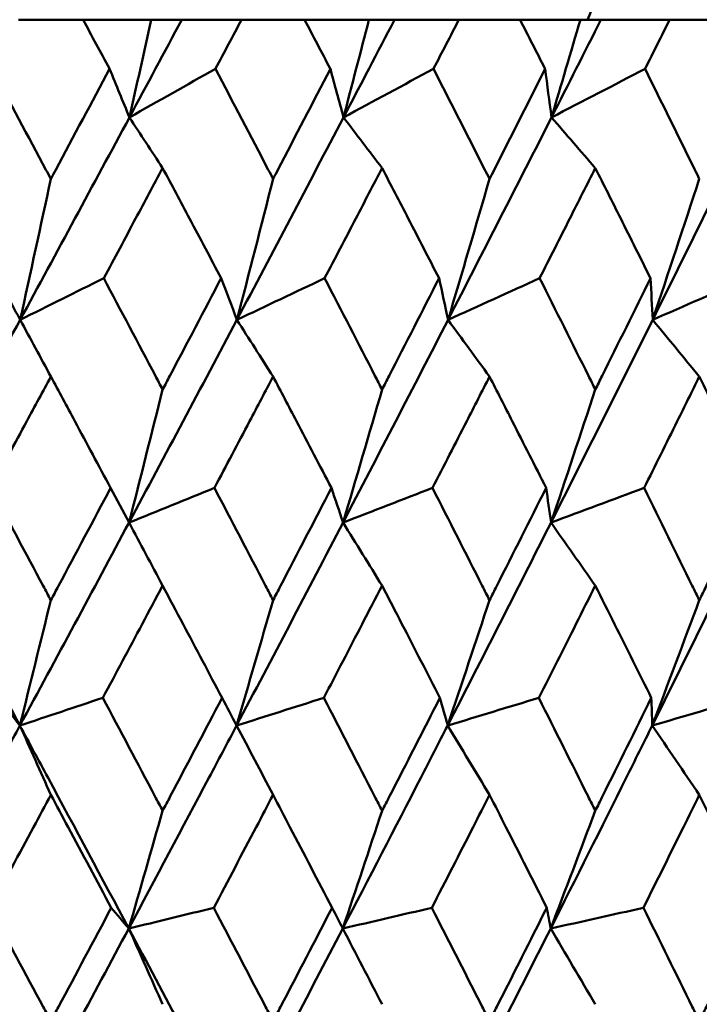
# Model space of a CAD drawing. Header units: millimetres. Extents: x 172 to 1631, y 500 to 2693.
# Tile 183 of 218: x 815.66 to 819.25, y 733.5 to 738.7. Entities that reach past the tile are written whole.
import ezdxf

# ---------------------------------------------------------------- set-up
doc = ezdxf.new("R2010")
doc.units = ezdxf.units.MM
doc.header["$LTSCALE"] = 10
doc.layers.add('Widoczne (ISO)', color=7, linetype='Continuous', lineweight=50)

msp = doc.modelspace()

# ---------------------------------------------------------------- linework, layer by layer
at = {"layer": 'Widoczne (ISO)'}
for p, q in [((815.9942, 738.6986), (815.6537, 738.6986)), ((815.9942, 738.6986), (816.3543, 738.6986)), ((816.3543, 738.6986), (816.5152, 738.6986)), ((816.5152, 738.6986), (816.8304, 738.6986)), ((817.1628, 738.6986), (816.8304, 738.6986)), ((817.1628, 738.6986), (817.5026, 738.6986)), ((817.5026, 738.6986), (817.6376, 738.6986)), ((817.6376, 738.6986), (817.9772, 738.6986)), ((818.3001, 738.6986), (817.9772, 738.6986)), ((818.3001, 738.6986), (818.6183, 738.6986)), ((818.6183, 738.6986), (818.7269, 738.6986)), ((818.7269, 738.6986), (819.0894, 738.6986)), ((819.4016, 738.6986), (819.0894, 738.6986))]:
    msp.add_line(p, q, dxfattribs=at)
msp.add_circle((809.2343, 768.6986), 50, dxfattribs=at)
msp.add_arc((817.7456, 739.1133), 1, 335.5018, 358.6854, dxfattribs=at)
for points, knots in [([(816.1339, 738.4393), (816.1336, 738.4399), (816.1333, 738.4404), (816.0868, 738.5268), (816.0406, 738.6127), (815.9942, 738.6986)], [0.02951568, 0.02951568, 0.02951568, 0.02951568, 0.02969929, 0.02969929, 0.05939589, 0.05939589, 0.05939589, 0.05939589]), ([(816.8304, 738.6986), (816.7849, 738.6127), (816.7393, 738.5268), (816.6934, 738.4404), (816.6931, 738.4399), (816.6928, 738.4393)], [0, 0, 0, 0, 0.02969567, 0.02969567, 0.02988021, 0.02988021, 0.02988021, 0.02988021]), ([(817.299, 738.4393), (817.2987, 738.4399), (817.2984, 738.4404), (817.2531, 738.5268), (817.208, 738.6127), (817.1628, 738.6986)], [0.02951568, 0.02951568, 0.02951568, 0.02951568, 0.02969929, 0.02969929, 0.05939589, 0.05939589, 0.05939589, 0.05939589]), ([(817.9772, 738.6986), (817.9329, 738.6127), (817.8886, 738.5268), (817.8439, 738.4404), (817.8436, 738.4399), (817.8433, 738.4393)], [0, 0, 0, 0, 0.02969567, 0.02969567, 0.02988021, 0.02988021, 0.02988021, 0.02988021]), ([(818.4322, 738.4393), (818.432, 738.4399), (818.4317, 738.4404), (818.3877, 738.5268), (818.344, 738.6127), (818.3001, 738.6986)], [0.02951568, 0.02951568, 0.02951568, 0.02951568, 0.02969929, 0.02969929, 0.05939589, 0.05939589, 0.05939589, 0.05939589]), ([(819.0894, 738.6986), (819.0465, 738.6127), (819.0036, 738.5268), (818.9604, 738.4404), (818.9601, 738.4399), (818.9598, 738.4393)], [0, 0, 0, 0, 0.02969567, 0.02969567, 0.02988021, 0.02988021, 0.02988021, 0.02988021]), ([(815.5129, 738.4393), (815.6082, 738.262), (815.7033, 738.0847), (815.8068, 737.891), (815.8155, 737.8746), (815.8243, 737.8583)], [0.0297954, 0.0297954, 0.0297954, 0.0297954, 0.09092493, 0.09092493, 0.09655955, 0.09655955, 0.09655955, 0.09655955]), ([(815.8243, 737.8583), (815.8329, 737.8745), (815.8416, 737.8908), (815.945, 738.0845), (816.0396, 738.2619), (816.1339, 738.4393)], [0.0853813, 0.0853813, 0.0853813, 0.0853813, 0.09097809, 0.09097809, 0.15214536, 0.15214536, 0.15214536, 0.15214536]), ([(816.6928, 738.4393), (816.786, 738.262), (816.8788, 738.0847), (816.9799, 737.891), (816.9884, 737.8746), (816.9969, 737.8583)], [0.0297954, 0.0297954, 0.0297954, 0.0297954, 0.09092493, 0.09092493, 0.09655955, 0.09655955, 0.09655955, 0.09655955]), ([(816.9969, 737.8583), (817.0054, 737.8745), (817.0139, 737.8908), (817.1148, 738.0845), (817.207, 738.2619), (817.299, 738.4393)], [0.0853813, 0.0853813, 0.0853813, 0.0853813, 0.09097809, 0.09097809, 0.15214536, 0.15214536, 0.15214536, 0.15214536]), ([(817.8433, 738.4393), (817.9339, 738.262), (818.0242, 738.0847), (818.1224, 737.891), (818.1307, 737.8746), (818.139, 737.8583)], [0.0297954, 0.0297954, 0.0297954, 0.0297954, 0.09092493, 0.09092493, 0.09655955, 0.09655955, 0.09655955, 0.09655955]), ([(818.139, 737.8583), (818.1472, 737.8745), (818.1554, 737.8908), (818.2535, 738.0845), (818.343, 738.2619), (818.4322, 738.4393)], [0.0853813, 0.0853813, 0.0853813, 0.0853813, 0.09097809, 0.09097809, 0.15214536, 0.15214536, 0.15214536, 0.15214536]), ([(818.9598, 738.4393), (819.0476, 738.262), (819.1349, 738.0847), (819.2299, 737.891), (819.2379, 737.8746), (819.2459, 737.8583)], [0.0297954, 0.0297954, 0.0297954, 0.0297954, 0.09092493, 0.09092493, 0.09655955, 0.09655955, 0.09655955, 0.09655955]), ([(816.4141, 737.916), (816.3667, 737.8271), (816.3192, 737.7382), (816.2156, 737.5444), (816.1594, 737.4396), (816.1032, 737.3347)], [0.03078053, 0.03078053, 0.03078053, 0.03078053, 0.06149921, 0.06149921, 0.09773041, 0.09773041, 0.09773041, 0.09773041]), ([(816.7231, 737.3347), (816.6676, 737.4395), (816.612, 737.5444), (816.509, 737.7382), (816.4616, 737.8271), (816.4141, 737.916)], [0.02528165, 0.02528165, 0.02528165, 0.02528165, 0.06150593, 0.06150593, 0.09223152, 0.09223152, 0.09223152, 0.09223152]), ([(817.5721, 737.916), (817.5259, 737.8271), (817.4796, 737.7382), (817.3786, 737.5444), (817.3239, 737.4396), (817.269, 737.3347)], [0.03078053, 0.03078053, 0.03078053, 0.03078053, 0.06149921, 0.06149921, 0.09773041, 0.09773041, 0.09773041, 0.09773041]), ([(817.8728, 737.3347), (817.8188, 737.4395), (817.7647, 737.5444), (817.6644, 737.7382), (817.6183, 737.8271), (817.5721, 737.916)], [0.02528165, 0.02528165, 0.02528165, 0.02528165, 0.06150593, 0.06150593, 0.09223152, 0.09223152, 0.09223152, 0.09223152]), ([(818.6971, 737.916), (818.6523, 737.8271), (818.6075, 737.7382), (818.5095, 737.5444), (818.4564, 737.4396), (818.4032, 737.3347)], [0.03078053, 0.03078053, 0.03078053, 0.03078053, 0.06149921, 0.06149921, 0.09773041, 0.09773041, 0.09773041, 0.09773041]), ([(818.9884, 737.3347), (818.9361, 737.4395), (818.8837, 737.5444), (818.7866, 737.7382), (818.7419, 737.8271), (818.6971, 737.916)], [0.02528165, 0.02528165, 0.02528165, 0.02528165, 0.06150593, 0.06150593, 0.09223152, 0.09223152, 0.09223152, 0.09223152]), ([(816.1032, 737.3347), (816.1943, 737.1632), (816.2851, 736.9916), (816.3885, 736.7958), (816.4013, 736.7716), (816.4141, 736.7473)], [0.02983351, 0.02983351, 0.02983351, 0.02983351, 0.0889495, 0.0889495, 0.09731113, 0.09731113, 0.09731113, 0.09731113]), ([(816.4141, 736.7473), (816.4269, 736.7715), (816.4397, 736.7956), (816.5429, 736.9914), (816.6331, 737.1631), (816.7231, 737.3347)], [0.0806421, 0.0806421, 0.0806421, 0.0806421, 0.08897282, 0.08897282, 0.14811965, 0.14811965, 0.14811965, 0.14811965]), ([(817.269, 737.3347), (817.3579, 737.1632), (817.4464, 736.9916), (817.5471, 736.7958), (817.5596, 736.7716), (817.5721, 736.7473)], [0.02983351, 0.02983351, 0.02983351, 0.02983351, 0.0889495, 0.0889495, 0.09731113, 0.09731113, 0.09731113, 0.09731113]), ([(817.5721, 736.7473), (817.5845, 736.7715), (817.5969, 736.7956), (817.6974, 736.9914), (817.7853, 737.1631), (817.8728, 737.3347)], [0.0806421, 0.0806421, 0.0806421, 0.0806421, 0.08897282, 0.08897282, 0.14811965, 0.14811965, 0.14811965, 0.14811965]), ([(818.4032, 737.3347), (818.4894, 737.1632), (818.5753, 736.9916), (818.6729, 736.7958), (818.685, 736.7716), (818.6971, 736.7473)], [0.02983351, 0.02983351, 0.02983351, 0.02983351, 0.0889495, 0.0889495, 0.09731113, 0.09731113, 0.09731113, 0.09731113]), ([(818.6971, 736.7473), (818.7091, 736.7715), (818.7212, 736.7956), (818.8186, 736.9914), (818.9037, 737.1631), (818.9884, 737.3347)], [0.0806421, 0.0806421, 0.0806421, 0.0806421, 0.08897282, 0.08897282, 0.14811965, 0.14811965, 0.14811965, 0.14811965]), ([(815.8243, 736.8156), (815.782, 736.7372), (815.7397, 736.6587), (815.6341, 736.4629), (815.5707, 736.3455), (815.5072, 736.2282)], [0.03448054, 0.03448054, 0.03448054, 0.03448054, 0.06157222, 0.06157222, 0.10209717, 0.10209717, 0.10209717, 0.10209717]), ([(816.1395, 736.2282), (816.0767, 736.3455), (816.0138, 736.4629), (815.9087, 736.6587), (815.8665, 736.7372), (815.8243, 736.8156)], [0.02104899, 0.02104899, 0.02104899, 0.02104899, 0.0615671, 0.0615671, 0.08866561, 0.08866561, 0.08866561, 0.08866561]), ([(816.9969, 736.8156), (816.9557, 736.7372), (816.9144, 736.6587), (816.8113, 736.4629), (816.7493, 736.3455), (816.6873, 736.2282)], [0.03448054, 0.03448054, 0.03448054, 0.03448054, 0.06157222, 0.06157222, 0.10209717, 0.10209717, 0.10209717, 0.10209717]), ([(817.3044, 736.2282), (817.2433, 736.3455), (817.1819, 736.4629), (817.0794, 736.6587), (817.0382, 736.7372), (816.9969, 736.8156)], [0.02104899, 0.02104899, 0.02104899, 0.02104899, 0.0615671, 0.0615671, 0.08866561, 0.08866561, 0.08866561, 0.08866561]), ([(818.139, 736.8156), (818.0989, 736.7372), (818.0588, 736.6587), (817.9585, 736.4629), (817.8983, 736.3455), (817.8379, 736.2282)], [0.03448054, 0.03448054, 0.03448054, 0.03448054, 0.06157222, 0.06157222, 0.10209717, 0.10209717, 0.10209717, 0.10209717]), ([(818.4375, 736.2282), (818.3782, 736.3455), (818.3187, 736.4629), (818.219, 736.6587), (818.1791, 736.7372), (818.139, 736.8156)], [0.02104899, 0.02104899, 0.02104899, 0.02104899, 0.0615671, 0.0615671, 0.08866561, 0.08866561, 0.08866561, 0.08866561]), ([(819.2459, 736.8156), (819.2071, 736.7372), (819.1684, 736.6587), (819.0713, 736.4629), (819.0131, 736.3455), (818.9546, 736.2282)], [0.03448054, 0.03448054, 0.03448054, 0.03448054, 0.06157222, 0.06157222, 0.10209717, 0.10209717, 0.10209717, 0.10209717]), ([(819.5343, 736.2282), (819.477, 736.3455), (819.4195, 736.4629), (819.3233, 736.6587), (819.2846, 736.7372), (819.2459, 736.8156)], [0.02104899, 0.02104899, 0.02104899, 0.02104899, 0.0615671, 0.0615671, 0.08866561, 0.08866561, 0.08866561, 0.08866561]), ([(815.5072, 736.2282), (815.5996, 736.056), (815.6919, 735.8838), (815.7973, 735.6863), (815.8108, 735.6611), (815.8243, 735.6359)], [0.02530969, 0.02530969, 0.02530969, 0.02530969, 0.08465152, 0.08465152, 0.09334823, 0.09334823, 0.09334823, 0.09334823]), ([(815.8243, 735.6359), (815.8377, 735.661), (815.8511, 735.6862), (815.9564, 735.8836), (816.0481, 736.0559), (816.1395, 736.2282)], [0.07597559, 0.07597559, 0.07597559, 0.07597559, 0.08464777, 0.08464777, 0.14401425, 0.14401425, 0.14401425, 0.14401425]), ([(816.6873, 736.2282), (816.7776, 736.056), (816.8677, 735.8838), (816.9706, 735.6863), (816.9838, 735.6611), (816.9969, 735.6359)], [0.02530969, 0.02530969, 0.02530969, 0.02530969, 0.08465152, 0.08465152, 0.09334823, 0.09334823, 0.09334823, 0.09334823]), ([(816.9969, 735.6359), (817.0101, 735.661), (817.0232, 735.6862), (817.1259, 735.8836), (817.2153, 736.0559), (817.3044, 736.2282)], [0.07597559, 0.07597559, 0.07597559, 0.07597559, 0.08464777, 0.08464777, 0.14401425, 0.14401425, 0.14401425, 0.14401425]), ([(817.8379, 736.2282), (817.9258, 736.056), (818.0134, 735.8838), (818.1134, 735.6863), (818.1262, 735.6611), (818.139, 735.6359)], [0.02530969, 0.02530969, 0.02530969, 0.02530969, 0.08465152, 0.08465152, 0.09334823, 0.09334823, 0.09334823, 0.09334823]), ([(818.139, 735.6359), (818.1517, 735.661), (818.1645, 735.6862), (818.2643, 735.8836), (818.3511, 736.0559), (818.4375, 736.2282)], [0.07597559, 0.07597559, 0.07597559, 0.07597559, 0.08464777, 0.08464777, 0.14401425, 0.14401425, 0.14401425, 0.14401425]), ([(818.9546, 736.2282), (819.0397, 736.056), (819.1244, 735.8838), (819.2212, 735.6863), (819.2335, 735.6611), (819.2459, 735.6359)], [0.02530969, 0.02530969, 0.02530969, 0.02530969, 0.08465152, 0.08465152, 0.09334823, 0.09334823, 0.09334823, 0.09334823]), ([(819.2459, 735.6359), (819.2582, 735.661), (819.2705, 735.6862), (819.367, 735.8836), (819.4509, 736.0559), (819.5343, 736.2282)], [0.07597559, 0.07597559, 0.07597559, 0.07597559, 0.08464777, 0.08464777, 0.14401425, 0.14401425, 0.14401425, 0.14401425]), ([(816.4141, 735.7129), (816.3782, 735.6452), (816.3422, 735.5776), (816.2371, 735.3802), (816.1679, 735.2504), (816.0986, 735.1207)], [0.03825175, 0.03825175, 0.03825175, 0.03825175, 0.06160817, 0.06160817, 0.10638617, 0.10638617, 0.10638617, 0.10638617]), ([(816.7277, 735.1207), (816.6592, 735.2504), (816.5907, 735.3801), (816.486, 735.5775), (816.4501, 735.6452), (816.4141, 735.7129)], [0.01681985, 0.01681985, 0.01681985, 0.01681985, 0.06159108, 0.06159108, 0.08495433, 0.08495433, 0.08495433, 0.08495433]), ([(817.5721, 735.7129), (817.5371, 735.6452), (817.502, 735.5776), (817.3996, 735.3802), (817.3322, 735.2504), (817.2646, 735.1207)], [0.03825175, 0.03825175, 0.03825175, 0.03825175, 0.06160817, 0.06160817, 0.10638617, 0.10638617, 0.10638617, 0.10638617]), ([(817.8772, 735.1207), (817.8107, 735.2504), (817.7439, 735.3801), (817.6421, 735.5775), (817.6071, 735.6452), (817.5721, 735.7129)], [0.01681985, 0.01681985, 0.01681985, 0.01681985, 0.06159108, 0.06159108, 0.08495433, 0.08495433, 0.08495433, 0.08495433]), ([(818.6971, 735.7129), (818.6632, 735.6452), (818.6292, 735.5776), (818.5299, 735.3802), (818.4645, 735.2504), (818.3989, 735.1207)], [0.03825175, 0.03825175, 0.03825175, 0.03825175, 0.06160817, 0.06160817, 0.10638617, 0.10638617, 0.10638617, 0.10638617]), ([(818.9927, 735.1207), (818.9282, 735.2504), (818.8636, 735.3801), (818.7649, 735.5775), (818.731, 735.6452), (818.6971, 735.7129)], [0.01681985, 0.01681985, 0.01681985, 0.01681985, 0.06159108, 0.06159108, 0.08495433, 0.08495433, 0.08495433, 0.08495433]), ([(816.0986, 735.1207), (816.1905, 734.9477), (816.2822, 734.7747), (816.3871, 734.5761), (816.4006, 734.5505), (816.4141, 734.5249)], [0.02053386, 0.02053386, 0.02053386, 0.02053386, 0.08016461, 0.08016461, 0.08898694, 0.08898694, 0.08898694, 0.08898694]), ([(816.4141, 734.5249), (816.4276, 734.5504), (816.4411, 734.576), (816.5459, 734.7746), (816.6369, 734.9476), (816.7277, 735.1207)], [0.07138254, 0.07138254, 0.07138254, 0.07138254, 0.08018544, 0.08018544, 0.13983561, 0.13983561, 0.13983561, 0.13983561]), ([(817.2646, 735.1207), (817.3542, 734.9477), (817.4435, 734.7747), (817.5457, 734.5761), (817.5589, 734.5505), (817.5721, 734.5249)], [0.02053386, 0.02053386, 0.02053386, 0.02053386, 0.08016461, 0.08016461, 0.08898694, 0.08898694, 0.08898694, 0.08898694]), ([(817.5721, 734.5249), (817.5852, 734.5504), (817.5983, 734.576), (817.7004, 734.7746), (817.789, 734.9476), (817.8772, 735.1207)], [0.07138254, 0.07138254, 0.07138254, 0.07138254, 0.08018544, 0.08018544, 0.13983561, 0.13983561, 0.13983561, 0.13983561]), ([(818.3989, 735.1207), (818.4858, 734.9477), (818.5725, 734.7747), (818.6716, 734.5761), (818.6843, 734.5505), (818.6971, 734.5249)], [0.02053386, 0.02053386, 0.02053386, 0.02053386, 0.08016461, 0.08016461, 0.08898694, 0.08898694, 0.08898694, 0.08898694]), ([(818.6971, 734.5249), (818.7098, 734.5504), (818.7226, 734.576), (818.8214, 734.7746), (818.9072, 734.9476), (818.9927, 735.1207)], [0.07138254, 0.07138254, 0.07138254, 0.07138254, 0.08018544, 0.08018544, 0.13983561, 0.13983561, 0.13983561, 0.13983561]), ([(815.0787, 733.9037), (815.2235, 734.1687), (815.3677, 734.4337), (815.5612, 734.7906), (815.611, 734.8825), (815.6608, 734.9745)], [0.3692784, 0.3692784, 0.3692784, 0.3692784, 0.4608442, 0.4608442, 0.492629, 0.492629, 0.492629, 0.492629]), ([(816.2354, 733.9037), (816.094, 734.1687), (815.952, 734.4337), (815.76, 734.7906), (815.7104, 734.8825), (815.6608, 734.9745)], [0.3692784, 0.3692784, 0.3692784, 0.3692784, 0.4608442, 0.4608442, 0.492629, 0.492629, 0.492629, 0.492629]), ([(816.2354, 733.9037), (816.3771, 734.1687), (816.5181, 734.4337), (816.7072, 734.7906), (816.7558, 734.8825), (816.8044, 734.9745)], [0.3692784, 0.3692784, 0.3692784, 0.3692784, 0.4608442, 0.4608442, 0.492629, 0.492629, 0.492629, 0.492629]), ([(817.3645, 733.9037), (817.5025, 734.1687), (817.6398, 734.4337), (817.8236, 734.7906), (817.8709, 734.8825), (817.9181, 734.9745)], [0.3692784, 0.3692784, 0.3692784, 0.3692784, 0.4608442, 0.4608442, 0.492629, 0.492629, 0.492629, 0.492629]), ([(818.4616, 733.9037), (818.5953, 734.1687), (818.7283, 734.4337), (818.9061, 734.7906), (818.9519, 734.8825), (818.9975, 734.9745)], [0.3692784, 0.3692784, 0.3692784, 0.3692784, 0.4608442, 0.4608442, 0.492629, 0.492629, 0.492629, 0.492629]), ([(815.8243, 734.6087), (815.7939, 734.5522), (815.7635, 734.4957), (815.6568, 734.2972), (815.5802, 734.1552), (815.5035, 734.0132)], [0.04208868, 0.04208868, 0.04208868, 0.04208868, 0.06158988, 0.06158988, 0.11059803, 0.11059803, 0.11059803, 0.11059803]), ([(816.1431, 734.0132), (816.0673, 734.1552), (815.9914, 734.2971), (815.8849, 734.4956), (815.8546, 734.5522), (815.8243, 734.6087)], [0.01259731, 0.01259731, 0.01259731, 0.01259731, 0.06159863, 0.06159863, 0.08110666, 0.08110666, 0.08110666, 0.08110666]), ([(816.9969, 734.6087), (816.9673, 734.5522), (816.9377, 734.4957), (816.8334, 734.2972), (816.7586, 734.1552), (816.6837, 734.0132)], [0.04208868, 0.04208868, 0.04208868, 0.04208868, 0.06158988, 0.06158988, 0.11059803, 0.11059803, 0.11059803, 0.11059803]), ([(817.308, 734.0132), (817.2341, 734.1552), (817.16, 734.2971), (817.0562, 734.4956), (817.0266, 734.5522), (816.9969, 734.6087)], [0.01259731, 0.01259731, 0.01259731, 0.01259731, 0.06159863, 0.06159863, 0.08110666, 0.08110666, 0.08110666, 0.08110666]), ([(818.139, 734.6087), (818.1102, 734.5522), (818.0814, 734.4957), (817.9801, 734.2972), (817.9074, 734.1552), (817.8344, 734.0132)], [0.04208868, 0.04208868, 0.04208868, 0.04208868, 0.06158988, 0.06158988, 0.11059803, 0.11059803, 0.11059803, 0.11059803]), ([(818.441, 734.0132), (818.3693, 734.1552), (818.2974, 734.2971), (818.1965, 734.4956), (818.1678, 734.5522), (818.139, 734.6087)], [0.01259731, 0.01259731, 0.01259731, 0.01259731, 0.06159863, 0.06159863, 0.08110666, 0.08110666, 0.08110666, 0.08110666]), ([(819.2459, 734.6087), (819.2181, 734.5522), (819.1902, 734.4957), (819.0922, 734.2972), (819.0218, 734.1552), (818.9512, 734.0132)], [0.04208868, 0.04208868, 0.04208868, 0.04208868, 0.06158988, 0.06158988, 0.11059803, 0.11059803, 0.11059803, 0.11059803]), ([(819.5376, 734.0132), (819.4684, 734.1552), (819.399, 734.2971), (819.3015, 734.4956), (819.2737, 734.5522), (819.2459, 734.6087)], [0.01259731, 0.01259731, 0.01259731, 0.01259731, 0.06159863, 0.06159863, 0.08110666, 0.08110666, 0.08110666, 0.08110666]), ([(815.5035, 734.0132), (815.5971, 733.8391), (815.6905, 733.6651), (815.7972, 733.4658), (815.8107, 733.4405), (815.8243, 733.4152)], [0.01556037, 0.01556037, 0.01556037, 0.01556037, 0.07555527, 0.07555527, 0.08428623, 0.08428623, 0.08428623, 0.08428623]), ([(815.8243, 733.4152), (815.8378, 733.4404), (815.8513, 733.4657), (815.9578, 733.665), (816.0506, 733.8391), (816.1431, 734.0132)], [0.06686277, 0.06686277, 0.06686277, 0.06686277, 0.07557848, 0.07557848, 0.13558897, 0.13558897, 0.13558897, 0.13558897]), ([(816.6837, 734.0132), (816.7751, 733.8391), (816.8663, 733.6651), (816.9705, 733.4658), (816.9837, 733.4405), (816.9969, 733.4152)], [0.01556037, 0.01556037, 0.01556037, 0.01556037, 0.07555527, 0.07555527, 0.08428623, 0.08428623, 0.08428623, 0.08428623]), ([(816.9969, 733.4152), (817.0101, 733.4404), (817.0233, 733.4657), (817.1273, 733.665), (817.2178, 733.8391), (817.308, 734.0132)], [0.06686277, 0.06686277, 0.06686277, 0.06686277, 0.07557848, 0.07557848, 0.13558897, 0.13558897, 0.13558897, 0.13558897]), ([(817.8344, 734.0132), (817.9234, 733.8391), (818.0121, 733.6651), (818.1133, 733.4658), (818.1261, 733.4405), (818.139, 733.4152)], [0.01556037, 0.01556037, 0.01556037, 0.01556037, 0.07555527, 0.07555527, 0.08428623, 0.08428623, 0.08428623, 0.08428623]), ([(818.139, 733.4152), (818.1518, 733.4404), (818.1646, 733.4657), (818.2656, 733.665), (818.3535, 733.8391), (818.441, 734.0132)], [0.06686277, 0.06686277, 0.06686277, 0.06686277, 0.07557848, 0.07557848, 0.13558897, 0.13558897, 0.13558897, 0.13558897]), ([(818.9512, 734.0132), (819.0374, 733.8391), (819.1231, 733.6651), (819.221, 733.4658), (819.2335, 733.4405), (819.2459, 733.4152)], [0.01556037, 0.01556037, 0.01556037, 0.01556037, 0.07555527, 0.07555527, 0.08428623, 0.08428623, 0.08428623, 0.08428623]), ([(819.2459, 733.4152), (819.2583, 733.4404), (819.2707, 733.4657), (819.3683, 733.665), (819.4532, 733.8391), (819.5376, 734.0132)], [0.06686277, 0.06686277, 0.06686277, 0.06686277, 0.07557848, 0.07557848, 0.13558897, 0.13558897, 0.13558897, 0.13558897])]:
    msp.add_open_spline(points, degree=3, knots=knots, dxfattribs=at)
for points in [[(816.2389, 738.1832), (816.3312, 738.355), (816.4233, 738.5269), (816.5152, 738.6986)], [(816.3543, 738.6986), (816.316, 738.5265), (816.2775, 738.3547), (816.2389, 738.1832)], [(817.3685, 738.1832), (817.4585, 738.355), (817.5482, 738.5269), (817.6376, 738.6986)], [(817.5026, 738.6986), (817.4581, 738.5265), (817.4134, 738.3547), (817.3685, 738.1832)], [(818.4661, 738.1832), (818.5533, 738.355), (818.6403, 738.5269), (818.7269, 738.6986)], [(818.6183, 738.6986), (818.5678, 738.5265), (818.517, 738.3547), (818.4661, 738.1832)], [(816.2389, 738.1832), (816.204, 738.2685), (816.1689, 738.3539), (816.1339, 738.4393)], [(816.2389, 738.1832), (816.3901, 738.2685), (816.5415, 738.3539), (816.6928, 738.4393)], [(817.3685, 738.1832), (817.3454, 738.2685), (817.3222, 738.3539), (817.299, 738.4393)], [(817.3685, 738.1832), (817.5267, 738.2685), (817.685, 738.3539), (817.8433, 738.4393)], [(818.4661, 738.1832), (818.4549, 738.2685), (818.4436, 738.3539), (818.4322, 738.4393)], [(818.4661, 738.1832), (818.6306, 738.2685), (818.7952, 738.3539), (818.9598, 738.4393)], [(815.6624, 737.1151), (815.8555, 737.4713), (816.0476, 737.8273), (816.2389, 738.1832)], [(816.4141, 737.916), (816.3557, 738.0052), (816.2973, 738.0942), (816.2389, 738.1832)], [(816.8062, 737.1151), (816.9948, 737.4713), (817.1822, 737.8273), (817.3685, 738.1832)], [(817.5721, 737.916), (817.5042, 738.0052), (817.4364, 738.0942), (817.3685, 738.1832)], [(817.9202, 737.1151), (818.1035, 737.4713), (818.2854, 737.8273), (818.4661, 738.1832)], [(818.6971, 737.916), (818.6201, 738.0052), (818.5431, 738.0942), (818.4661, 738.1832)], [(818.9999, 737.1151), (819.1771, 737.4713), (819.3529, 737.8273), (819.5272, 738.1832)], [(815.8243, 737.8583), (815.7706, 737.6099), (815.7166, 737.3622), (815.6624, 737.1151)], [(816.9969, 737.8583), (816.9338, 737.6099), (816.8702, 737.3622), (816.8062, 737.1151)], [(818.139, 737.8583), (818.0665, 737.6099), (817.9936, 737.3622), (817.9202, 737.1151)], [(819.2459, 737.8583), (819.1644, 737.6099), (819.0824, 737.3622), (818.9999, 737.1151)], [(815.6624, 737.1151), (815.6229, 737.1883), (815.5835, 737.2615), (815.5439, 737.3347)], [(815.6624, 737.1151), (815.8093, 737.1883), (815.9562, 737.2615), (816.1032, 737.3347)], [(816.8062, 737.1151), (816.7786, 737.1883), (816.7509, 737.2615), (816.7231, 737.3347)], [(816.8062, 737.1151), (816.9605, 737.1883), (817.1147, 737.2615), (817.269, 737.3347)], [(817.9202, 737.1151), (817.9045, 737.1883), (817.8887, 737.2615), (817.8728, 737.3347)], [(817.9202, 737.1151), (818.0812, 737.1883), (818.2422, 737.2615), (818.4032, 737.3347)], [(818.9999, 737.1151), (818.9961, 737.1883), (818.9923, 737.2615), (818.9884, 737.3347)], [(818.9999, 737.1151), (819.167, 737.1883), (819.3341, 737.2615), (819.5012, 737.3347)], [(815.0798, 736.0453), (815.2749, 736.4019), (815.4691, 736.7586), (815.6624, 737.1151)], [(815.8243, 736.8156), (815.7703, 736.9156), (815.7164, 737.0154), (815.6624, 737.1151)], [(816.2368, 736.0453), (816.4277, 736.4019), (816.6175, 736.7586), (816.8062, 737.1151)], [(816.9969, 736.8156), (816.9334, 736.9156), (816.8698, 737.0154), (816.8062, 737.1151)], [(817.3661, 736.0453), (817.552, 736.4019), (817.7368, 736.7586), (817.9202, 737.1151)], [(818.139, 736.8156), (818.0661, 736.9156), (817.9932, 737.0154), (817.9202, 737.1151)], [(818.4634, 736.0453), (818.6436, 736.4019), (818.8225, 736.7586), (818.9999, 737.1151)], [(819.2459, 736.8156), (819.1639, 736.9156), (819.0819, 737.0154), (818.9999, 737.1151)], [(816.4141, 736.7473), (816.3553, 736.5127), (816.2962, 736.2787), (816.2368, 736.0453)], [(817.5721, 736.7473), (817.5038, 736.5127), (817.4351, 736.2787), (817.3661, 736.0453)], [(818.6971, 736.7473), (818.6196, 736.5127), (818.5417, 736.2787), (818.4634, 736.0453)], [(816.2368, 736.0453), (816.2044, 736.1062), (816.172, 736.1672), (816.1395, 736.2282)], [(816.2368, 736.0453), (816.3869, 736.1062), (816.5371, 736.1672), (816.6873, 736.2282)], [(817.3661, 736.0453), (817.3456, 736.1062), (817.325, 736.1672), (817.3044, 736.2282)], [(817.3661, 736.0453), (817.5234, 736.1062), (817.6806, 736.1672), (817.8379, 736.2282)], [(818.4634, 736.0453), (818.4548, 736.1062), (818.4462, 736.1672), (818.4375, 736.2282)], [(818.4634, 736.0453), (818.6271, 736.1062), (818.7908, 736.1672), (818.9546, 736.2282)], [(815.6608, 734.9745), (815.4682, 735.3314), (815.2746, 735.6883), (815.0798, 736.0453)], [(815.6608, 734.9745), (815.8538, 735.3314), (816.0458, 735.6883), (816.2368, 736.0453)], [(816.4141, 735.7129), (816.3551, 735.8238), (816.2959, 735.9346), (816.2368, 736.0453)], [(816.8044, 734.9745), (816.9928, 735.3314), (817.1801, 735.6883), (817.3661, 736.0453)], [(817.5721, 735.7129), (817.5035, 735.8238), (817.4348, 735.9346), (817.3661, 736.0453)], [(817.9181, 734.9745), (818.1012, 735.3314), (818.283, 735.6883), (818.4634, 736.0453)], [(818.6971, 735.7129), (818.6192, 735.8238), (818.5413, 735.9346), (818.4634, 736.0453)], [(818.9975, 734.9745), (819.1746, 735.3314), (819.3502, 735.6883), (819.5242, 736.0453)], [(815.8243, 735.6359), (815.77, 735.4149), (815.7155, 735.1944), (815.6608, 734.9745)], [(816.9969, 735.6359), (816.933, 735.4149), (816.8688, 735.1944), (816.8044, 734.9745)], [(818.139, 735.6359), (818.0657, 735.4149), (817.992, 735.1944), (817.9181, 734.9745)], [(819.2459, 735.6359), (819.1635, 735.4149), (819.0807, 735.1944), (818.9975, 734.9745)], [(815.6608, 734.9745), (815.6234, 735.0232), (815.586, 735.072), (815.5486, 735.1207)], [(815.6608, 734.9745), (815.8067, 735.0232), (815.9526, 735.072), (816.0986, 735.1207)], [(816.8044, 734.9745), (816.7788, 735.0232), (816.7533, 735.072), (816.7277, 735.1207)], [(816.8044, 734.9745), (816.9577, 735.0232), (817.1111, 735.072), (817.2646, 735.1207)], [(817.9181, 734.9745), (817.9045, 735.0232), (817.8909, 735.072), (817.8772, 735.1207)], [(817.9181, 734.9745), (818.0783, 735.0232), (818.2386, 735.072), (818.3989, 735.1207)], [(818.9975, 734.9745), (818.9959, 735.0232), (818.9943, 735.072), (818.9927, 735.1207)], [(818.9975, 734.9745), (819.164, 735.0232), (819.3305, 735.072), (819.497, 735.1207)], [(815.8243, 734.6087), (815.7698, 734.7308), (815.7153, 734.8528), (815.6608, 734.9745)], [(816.9969, 734.6087), (816.9328, 734.7308), (816.8686, 734.8528), (816.8044, 734.9745)], [(818.139, 734.6087), (818.0654, 734.7308), (817.9918, 734.8528), (817.9181, 734.9745)], [(819.2459, 734.6087), (819.1632, 734.7308), (819.0804, 734.8528), (818.9975, 734.9745)], [(816.4141, 734.5249), (816.3548, 734.3173), (816.2952, 734.1102), (816.2354, 733.9037)], [(817.5721, 734.5249), (817.5032, 734.3173), (817.434, 734.1102), (817.3645, 733.9037)], [(818.6971, 734.5249), (818.6189, 734.3173), (818.5404, 734.1102), (818.4616, 733.9037)], [(816.2354, 733.9037), (816.2047, 733.9402), (816.1739, 733.9767), (816.1431, 734.0132)], [(816.2354, 733.9037), (816.3848, 733.9402), (816.5343, 733.9767), (816.6837, 734.0132)], [(817.3645, 733.9037), (817.3457, 733.9402), (817.3268, 733.9767), (817.308, 734.0132)], [(817.3645, 733.9037), (817.5212, 733.9402), (817.6778, 733.9767), (817.8344, 734.0132)], [(818.4616, 733.9037), (818.4547, 733.9402), (818.4478, 733.9767), (818.441, 734.0132)], [(818.4616, 733.9037), (818.6248, 733.9402), (818.788, 733.9767), (818.9512, 734.0132)], [(815.6598, 732.8335), (815.8528, 733.1902), (816.0447, 733.547), (816.2354, 733.9037)], [(816.8032, 732.8335), (816.6151, 733.1902), (816.4258, 733.547), (816.2354, 733.9037)], [(816.4141, 733.5039), (816.3546, 733.6374), (816.2951, 733.7706), (816.2354, 733.9037)], [(816.8032, 732.8335), (816.9917, 733.1902), (817.1788, 733.547), (817.3645, 733.9037)], [(817.5721, 733.5039), (817.503, 733.6374), (817.4338, 733.7706), (817.3645, 733.9037)], [(817.9168, 732.8335), (818.0999, 733.1902), (818.2815, 733.547), (818.4616, 733.9037)], [(818.6971, 733.5039), (818.6187, 733.6374), (818.5401, 733.7706), (818.4616, 733.9037)], [(818.9961, 732.8335), (819.1731, 733.1902), (819.3485, 733.547), (819.5222, 733.9037)]]:
    msp.add_open_spline(points, degree=3, dxfattribs=at)

doc.saveas('drawing.dxf')
